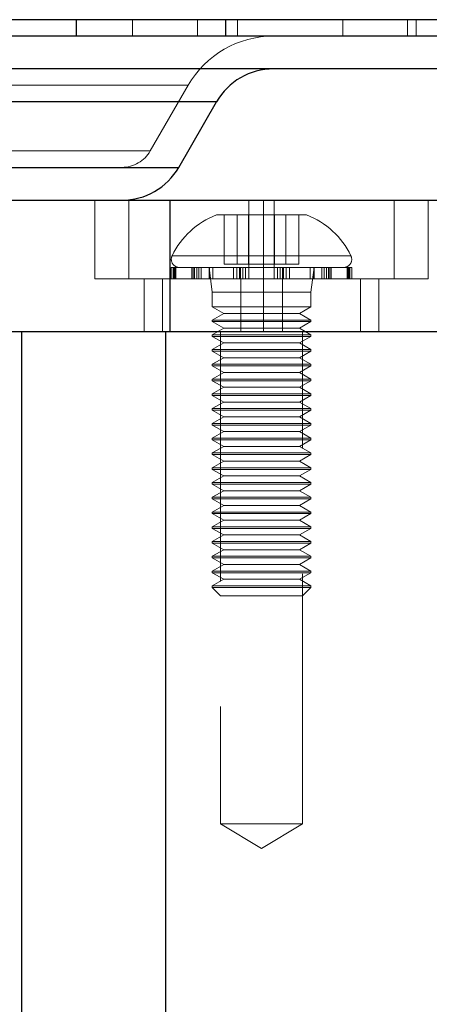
# Model space of a CAD drawing. Header units: millimetres. Extents: x 7 to 417, y 5 to 291.
# Tile 33 of 82: x 66.21 to 68.29, y 265.98 to 270.98. Entities that reach past the tile are written whole.
import ezdxf

# ---------------------------------------------------------------- set-up
doc = ezdxf.new("R2010")
doc.units = ezdxf.units.MM
doc.linetypes.add('HIDDEN', pattern=[1.905, 1.27, -0.635])

msp = doc.modelspace()

# ---------------------------------------------------------------- linework, layer by layer
at = {"color": 7, "linetype": 'Continuous', "lineweight": 25}
for p, q in [((66.49752, 270.97636), (66.49752, 270.89303)), ((67.25614, 270.97636), (67.25614, 270.89303)), ((72.51556, 270.89303), (58.34889, 270.89303)), ((72.51556, 270.72636), (58.34889, 270.72636)), ((67.211, 270.55969), (63.65345, 270.55969)), ((67.01855, 270.22636), (67.211, 270.55969)), ((64.834, 270.22636), (67.01855, 270.22636)), ((63.36693, 270.05969), (66.97392, 270.05969)), ((66.97392, 270.05969), (66.97392, 269.39303)), ((66.97392, 270.05969), (70.49758, 270.05969)), ((63.36693, 269.39303), (66.97392, 269.39303)), ((66.22125, 261.14303), (66.22125, 269.39303)), ((66.95261, 261.14303), (66.95261, 269.39303)), ((66.97392, 269.39303), (70.49758, 269.39303))]:
    msp.add_line(p, q, dxfattribs=at)
at = {"color": 7, "linetype": 'HIDDEN', "lineweight": 18}
for p, q in [((66.78442, 270.97636), (66.78442, 270.89303)), ((67.11388, 270.97636), (67.11388, 270.89303)), ((67.31799, 270.97636), (67.31799, 270.89303)), ((67.85324, 270.97636), (67.85324, 270.89303)), ((68.18103, 270.97636), (68.18103, 270.89303)), ((68.22595, 270.97636), (68.22595, 270.89303)), ((64.81586, 270.64303), (67.06499, 270.64303)), ((65.77012, 270.64303), (67.0665, 270.64303)), ((66.87421, 270.30969), (67.06666, 270.64303)), ((65.70027, 270.55969), (67.21099, 270.55969)), ((65.70027, 270.55969), (67.15167, 270.55969)), ((66.10302, 270.55969), (67.211, 270.55969)), ((63.99075, 270.30969), (66.8737, 270.30969)), ((63.99149, 270.30969), (66.87296, 270.30969)), ((66.72987, 270.22636), (64.13457, 270.22636)), ((67.01855, 270.22636), (66.72987, 270.22636)), ((66.72987, 270.22636), (67.01839, 270.22636)), ((66.59303, 270.05969), (66.59303, 269.65969)), ((66.76528, 269.65969), (66.76528, 270.05969)), ((66.97392, 270.05969), (66.97392, 269.39303)), ((67.37474, 269.65969), (67.37474, 270.05969)), ((67.45027, 270.05969), (67.45027, 269.39303)), ((67.50411, 269.65969), (67.50411, 270.05969)), ((68.11357, 269.65969), (68.11357, 270.05969)), ((68.28583, 269.65969), (68.28583, 270.05969)), ((67.66859, 269.98469), (67.21026, 269.98469)), ((67.25, 269.73469), (67.25, 269.98469)), ((67.31531, 269.73469), (67.31531, 269.98469)), ((67.37412, 269.73469), (67.37412, 269.98469)), ((67.50474, 269.73469), (67.50474, 269.98469)), ((67.56355, 269.73469), (67.56355, 269.98469)), ((67.62886, 269.73469), (67.62886, 269.98469)), ((66.9869, 269.77789), (67.89196, 269.77789)), ((66.99875, 269.71803), (66.98109, 269.71803)), ((66.98109, 269.71803), (66.98109, 269.65969)), ((66.99103, 269.65969), (66.99103, 269.71803)), ((66.9948, 269.65969), (66.9948, 269.71803)), ((66.99875, 269.65969), (66.99875, 269.71803)), ((67.00364, 269.71803), (66.99875, 269.71803)), ((67.00364, 269.65969), (67.00364, 269.71803)), ((67.12077, 269.71803), (67.00364, 269.71803)), ((67.08622, 269.65969), (67.08622, 269.71803)), ((67.09277, 269.65969), (67.09277, 269.71803)), ((67.09857, 269.65969), (67.09857, 269.71803)), ((67.10999, 269.65969), (67.10999, 269.71803)), ((67.12077, 269.65969), (67.12077, 269.71803)), ((67.13302, 269.71803), (67.12077, 269.71803)), ((67.13302, 269.65969), (67.13302, 269.71803)), ((67.32818, 269.71803), (67.13302, 269.71803)), ((67.17276, 269.71803), (67.17276, 269.65969)), ((67.17276, 269.71803), (67.18943, 269.59303)), ((67.17431, 269.65969), (67.17431, 269.71803)), ((67.1922, 269.65969), (67.1922, 269.71803)), ((67.25, 269.73469), (67.31531, 269.73469)), ((67.29743, 269.65969), (67.29743, 269.71803)), ((67.31346, 269.65969), (67.31346, 269.71803)), ((67.31531, 269.73469), (67.50474, 269.73469)), ((67.32818, 269.65969), (67.32818, 269.71803)), ((67.34109, 269.71803), (67.32818, 269.71803)), ((67.33344, 269.65969), (67.33344, 269.71803)), ((67.34451, 269.65969), (67.34451, 269.71803)), ((67.5654, 269.71803), (67.34451, 269.71803)), ((67.35788, 269.65969), (67.35788, 269.71803)), ((67.50474, 269.73469), (67.62886, 269.73469)), ((67.52097, 269.65969), (67.52097, 269.71803)), ((67.53435, 269.65969), (67.53435, 269.71803)), ((67.54541, 269.65969), (67.54541, 269.71803)), ((67.55068, 269.65969), (67.55068, 269.71803)), ((67.5654, 269.65969), (67.5654, 269.71803)), ((67.58142, 269.71803), (67.56577, 269.71803)), ((67.58142, 269.65969), (67.58142, 269.71803)), ((67.76886, 269.71803), (67.58142, 269.71803)), ((67.68665, 269.65969), (67.68665, 269.71803)), ((67.68943, 269.59303), (67.70609, 269.71803)), ((67.70454, 269.65969), (67.70454, 269.71803)), ((67.70609, 269.65969), (67.70609, 269.71803)), ((67.74583, 269.65969), (67.74583, 269.71803)), ((67.75809, 269.65969), (67.75809, 269.71803)), ((67.76886, 269.65969), (67.76886, 269.71803)), ((67.78029, 269.71803), (67.76886, 269.71803)), ((67.78029, 269.65969), (67.78029, 269.71803)), ((67.88405, 269.71803), (67.78029, 269.71803)), ((67.78609, 269.65969), (67.78609, 269.71803)), ((67.79264, 269.65969), (67.79264, 269.71803)), ((67.87521, 269.65969), (67.87521, 269.71803)), ((67.88011, 269.65969), (67.88011, 269.71803)), ((67.88405, 269.65969), (67.88405, 269.71803)), ((67.88782, 269.71803), (67.88405, 269.71803)), ((67.88782, 269.65969), (67.88782, 269.71803)), ((67.89776, 269.71803), (67.88782, 269.71803)), ((67.89776, 269.65969), (67.89776, 269.71803)), ((66.59303, 269.65969), (66.76528, 269.65969)), ((66.76528, 269.65969), (67.37474, 269.65969)), ((66.84303, 269.65969), (66.84303, 269.39303)), ((66.93578, 269.39303), (66.93578, 269.65969)), ((67.33361, 269.39303), (67.33361, 269.65969)), ((67.37474, 269.65969), (68.28583, 269.65969)), ((67.54524, 269.39303), (67.54524, 269.65969)), ((67.94307, 269.39303), (67.94307, 269.65969)), ((68.03583, 269.39303), (68.03583, 269.65969)), ((67.68943, 269.59303), (67.18943, 269.59303)), ((67.18943, 269.59303), (67.18943, 269.51803)), ((67.68943, 269.51803), (67.68943, 269.59303)), ((67.18943, 269.51803), (67.68943, 269.51803)), ((67.18943, 269.51803), (67.24716, 269.48469)), ((67.63169, 269.48469), (67.68943, 269.51803)), ((67.24716, 269.48469), (67.18943, 269.45136)), ((67.18943, 269.45136), (67.68943, 269.45136)), ((67.18943, 269.45136), (67.18943, 269.44303)), ((67.24716, 269.48469), (67.63169, 269.48469)), ((67.68943, 269.45136), (67.63169, 269.48469)), ((67.68943, 269.44303), (67.68943, 269.45136)), ((67.18943, 269.44303), (67.68943, 269.44303)), ((67.18943, 269.44303), (67.24716, 269.40969)), ((67.24716, 269.40969), (67.18943, 269.37636)), ((67.24716, 269.40969), (67.63169, 269.40969)), ((67.63169, 269.40969), (67.68943, 269.44303)), ((67.68943, 269.37636), (67.63169, 269.40969)), ((67.18943, 269.37636), (67.68943, 269.37636)), ((67.18943, 269.37636), (67.18943, 269.36803)), ((67.18943, 269.36803), (67.68943, 269.36803)), ((67.18943, 269.36803), (67.24716, 269.33469)), ((67.23109, 269.39303), (67.23109, 266.89303)), ((67.63169, 269.33469), (67.68943, 269.36803)), ((67.64776, 266.89303), (67.64776, 269.39303)), ((67.68943, 269.36803), (67.68943, 269.37636)), ((67.24716, 269.33469), (67.18943, 269.30136)), ((67.18943, 269.30136), (67.68943, 269.30136)), ((67.18943, 269.30136), (67.18943, 269.29303)), ((67.24716, 269.33469), (67.63169, 269.33469)), ((67.68943, 269.30136), (67.63169, 269.33469)), ((67.68943, 269.29303), (67.68943, 269.30136)), ((67.18943, 269.29303), (67.68943, 269.29303)), ((67.18943, 269.29303), (67.24716, 269.25969)), ((67.24716, 269.25969), (67.18943, 269.22636)), ((67.24716, 269.25969), (67.63169, 269.25969)), ((67.63169, 269.25969), (67.68943, 269.29303)), ((67.68943, 269.22636), (67.63169, 269.25969)), ((67.18943, 269.22636), (67.68943, 269.22636)), ((67.18943, 269.22636), (67.18943, 269.21803)), ((67.18943, 269.21803), (67.68943, 269.21803)), ((67.18943, 269.21803), (67.24716, 269.18469)), ((67.63169, 269.18469), (67.68943, 269.21803)), ((67.68943, 269.21803), (67.68943, 269.22636)), ((67.24716, 269.18469), (67.18943, 269.15136)), ((67.18943, 269.15136), (67.68943, 269.15136)), ((67.18943, 269.15136), (67.18943, 269.14303)), ((67.24716, 269.18469), (67.63169, 269.18469)), ((67.68943, 269.15136), (67.63169, 269.18469)), ((67.68943, 269.14303), (67.68943, 269.15136)), ((67.18943, 269.14303), (67.68943, 269.14303)), ((67.18943, 269.14303), (67.24716, 269.10969)), ((67.24716, 269.10969), (67.18943, 269.07636)), ((67.24716, 269.10969), (67.63169, 269.10969)), ((67.63169, 269.10969), (67.68943, 269.14303)), ((67.68943, 269.07636), (67.63169, 269.10969)), ((67.18943, 269.07636), (67.68943, 269.07636)), ((67.18943, 269.07636), (67.18943, 269.06803)), ((67.18943, 269.06803), (67.68943, 269.06803)), ((67.18943, 269.06803), (67.24716, 269.03469)), ((67.63169, 269.03469), (67.68943, 269.06803)), ((67.68943, 269.06803), (67.68943, 269.07636)), ((67.24716, 269.03469), (67.18943, 269.00136)), ((67.18943, 269.00136), (67.68943, 269.00136)), ((67.18943, 269.00136), (67.18943, 268.99303)), ((67.24716, 269.03469), (67.63169, 269.03469)), ((67.68943, 269.00136), (67.63169, 269.03469)), ((67.68943, 268.99303), (67.68943, 269.00136)), ((67.18943, 268.99303), (67.68943, 268.99303)), ((67.18943, 268.99303), (67.24716, 268.95969)), ((67.24716, 268.95969), (67.18943, 268.92636)), ((67.24716, 268.95969), (67.63169, 268.95969)), ((67.63169, 268.95969), (67.68943, 268.99303)), ((67.68943, 268.92636), (67.63169, 268.95969)), ((67.18943, 268.92636), (67.68943, 268.92636)), ((67.18943, 268.92636), (67.18943, 268.91803)), ((67.18943, 268.91803), (67.68943, 268.91803)), ((67.18943, 268.91803), (67.24716, 268.88469)), ((67.63169, 268.88469), (67.68943, 268.91803)), ((67.68943, 268.91803), (67.68943, 268.92636)), ((67.24716, 268.88469), (67.18943, 268.85136)), ((67.18943, 268.85136), (67.68943, 268.85136)), ((67.18943, 268.85136), (67.18943, 268.84303)), ((67.24716, 268.88469), (67.63169, 268.88469)), ((67.68943, 268.85136), (67.63169, 268.88469)), ((67.68943, 268.84303), (67.68943, 268.85136)), ((67.18943, 268.84303), (67.68943, 268.84303)), ((67.18943, 268.84303), (67.24716, 268.80969)), ((67.24716, 268.80969), (67.18943, 268.77636)), ((67.24716, 268.80969), (67.63169, 268.80969)), ((67.63169, 268.80969), (67.68943, 268.84303)), ((67.68943, 268.77636), (67.63169, 268.80969)), ((67.18943, 268.77636), (67.68943, 268.77636)), ((67.18943, 268.77636), (67.18943, 268.76803)), ((67.18943, 268.76803), (67.68943, 268.76803)), ((67.18943, 268.76803), (67.24716, 268.73469)), ((67.63169, 268.73469), (67.68943, 268.76803)), ((67.68943, 268.76803), (67.68943, 268.77636)), ((67.24716, 268.73469), (67.18943, 268.70136)), ((67.18943, 268.70136), (67.68943, 268.70136)), ((67.18943, 268.70136), (67.18943, 268.69303)), ((67.24716, 268.73469), (67.63169, 268.73469)), ((67.68943, 268.70136), (67.63169, 268.73469)), ((67.68943, 268.69303), (67.68943, 268.70136)), ((67.18943, 268.69303), (67.68943, 268.69303)), ((67.18943, 268.69303), (67.24716, 268.65969)), ((67.24716, 268.65969), (67.18943, 268.62636)), ((67.24716, 268.65969), (67.63169, 268.65969)), ((67.63169, 268.65969), (67.68943, 268.69303)), ((67.68943, 268.62636), (67.63169, 268.65969)), ((67.18943, 268.62636), (67.68943, 268.62636)), ((67.18943, 268.62636), (67.18943, 268.61803)), ((67.18943, 268.61803), (67.68943, 268.61803)), ((67.18943, 268.61803), (67.24716, 268.58469)), ((67.63169, 268.58469), (67.68943, 268.61803)), ((67.68943, 268.61803), (67.68943, 268.62636)), ((67.24716, 268.58469), (67.18943, 268.55136)), ((67.18943, 268.55136), (67.68943, 268.55136)), ((67.18943, 268.55136), (67.18943, 268.54303)), ((67.24716, 268.58469), (67.63169, 268.58469)), ((67.68943, 268.55136), (67.63169, 268.58469)), ((67.68943, 268.54303), (67.68943, 268.55136)), ((67.18943, 268.54303), (67.68943, 268.54303)), ((67.18943, 268.54303), (67.24716, 268.50969)), ((67.24716, 268.50969), (67.18943, 268.47636)), ((67.24716, 268.50969), (67.63169, 268.50969)), ((67.63169, 268.50969), (67.68943, 268.54303)), ((67.68943, 268.47636), (67.63169, 268.50969)), ((67.18943, 268.47636), (67.68943, 268.47636)), ((67.18943, 268.47636), (67.18943, 268.46803)), ((67.18943, 268.46803), (67.68943, 268.46803)), ((67.18943, 268.46803), (67.24716, 268.43469)), ((67.63169, 268.43469), (67.68943, 268.46803)), ((67.68943, 268.46803), (67.68943, 268.47636)), ((67.24716, 268.43469), (67.18943, 268.40136)), ((67.18943, 268.40136), (67.68943, 268.40136)), ((67.18943, 268.40136), (67.18943, 268.39303)), ((67.24716, 268.43469), (67.63169, 268.43469)), ((67.68943, 268.40136), (67.63169, 268.43469)), ((67.68943, 268.39303), (67.68943, 268.40136)), ((67.18943, 268.39303), (67.68943, 268.39303)), ((67.18943, 268.39303), (67.24716, 268.35969)), ((67.24716, 268.35969), (67.18943, 268.32636)), ((67.24716, 268.35969), (67.63169, 268.35969)), ((67.63169, 268.35969), (67.68943, 268.39303)), ((67.68943, 268.32636), (67.63169, 268.35969)), ((67.18943, 268.32636), (67.68943, 268.32636)), ((67.18943, 268.32636), (67.18943, 268.31803)), ((67.18943, 268.31803), (67.68943, 268.31803)), ((67.18943, 268.31803), (67.24716, 268.28469)), ((67.63169, 268.28469), (67.68943, 268.31803)), ((67.68943, 268.31803), (67.68943, 268.32636)), ((67.24716, 268.28469), (67.18943, 268.25136)), ((67.18943, 268.25136), (67.68943, 268.25136)), ((67.18943, 268.25136), (67.18943, 268.24303)), ((67.24716, 268.28469), (67.63169, 268.28469)), ((67.68943, 268.25136), (67.63169, 268.28469)), ((67.68943, 268.24303), (67.68943, 268.25136)), ((67.18943, 268.24303), (67.68943, 268.24303)), ((67.18943, 268.24303), (67.24716, 268.20969)), ((67.24716, 268.20969), (67.18943, 268.17636)), ((67.24716, 268.20969), (67.63169, 268.20969)), ((67.63169, 268.20969), (67.68943, 268.24303)), ((67.68943, 268.17636), (67.63169, 268.20969)), ((67.18943, 268.17636), (67.68943, 268.17636)), ((67.18943, 268.17636), (67.18943, 268.16803)), ((67.18943, 268.16803), (67.68943, 268.16803)), ((67.18943, 268.16803), (67.24716, 268.13469)), ((67.63169, 268.13469), (67.68943, 268.16803)), ((67.68943, 268.16803), (67.68943, 268.17636)), ((67.24716, 268.13469), (67.18943, 268.10136)), ((67.18943, 268.10136), (67.68943, 268.10136)), ((67.18943, 268.10136), (67.18943, 268.09303)), ((67.24716, 268.13469), (67.63169, 268.13469)), ((67.68943, 268.10136), (67.63169, 268.13469)), ((67.68943, 268.09303), (67.68943, 268.10136)), ((67.68943, 268.09303), (67.18943, 268.09303)), ((67.18943, 268.09303), (67.23109, 268.05136)), ((67.64776, 268.05136), (67.23109, 268.05136)), ((67.64776, 268.05136), (67.68943, 268.09303)), ((67.23109, 266.89303), (67.64776, 266.89303)), ((67.23109, 266.89303), (67.43943, 266.76785)), ((67.43943, 266.76785), (67.64776, 266.89303))]:
    msp.add_line(p, q, dxfattribs=at)
for centre, radius, start, end in [((67.49967, 270.39303), 0.5, 90, 150), ((66.72987, 270.39303), 0.16667, 270, 330), ((67.3601, 269.5959), 0.41667, 111.07634, 154.10138), ((67.51876, 269.5959), 0.41667, 25.89862, 68.92366), ((67.02276, 269.75969), 0.04167, 154.10138, 270), ((67.85609, 269.75969), 0.04167, 270, 25.89862)]:
    msp.add_arc(centre, radius, start, end, dxfattribs=at)
at = {"color": 7, "linetype": 'Continuous', "lineweight": 25}
for centre, start, end in [((67.49967, 270.39303), 90, 150), ((66.72987, 270.39303), 270, 330)]:
    msp.add_arc(centre, 0.33333, start, end, dxfattribs=at)
msp.add_open_spline([(210.59914, 270.97636), (210.59111, 270.97636), (210.57504, 270.97636), (210.44543, 270.97636), (210.24083, 270.97636), (209.95602, 270.97636), (209.59566, 270.97636), (209.16014, 270.97636), (208.65254, 270.97636), (208.07383, 270.97636), (207.42973, 270.97636), (206.70152, 270.97636), (205.88167, 270.97636), (204.96905, 270.97636), (203.99124, 270.97636), (202.95876, 270.97636), (201.9504, 270.97636), (200.98048, 270.97636), (200.0677, 270.97636), (199.13139, 270.97636), (198.17365, 270.97636), (196.9307, 270.97636), (195.3769, 270.97636), (193.49219, 270.97636), (191.54984, 270.97636), (189.55495, 270.97636), (187.51261, 270.97636), (185.42484, 270.97636), (183.22757, 270.97636), (180.92394, 270.97636), (178.51576, 270.97636), (176.07942, 270.97636), (173.61338, 270.97636), (170.96394, 270.97636), (168.12833, 270.97636), (165.10735, 270.97636), (162.06111, 270.97636), (158.9991, 270.97636), (155.93118, 270.97636), (152.66122, 270.97636), (149.20088, 270.97636), (145.5294, 270.97636), (141.858, 270.97636), (137.92871, 270.97636), (133.75733, 270.97636), (129.32724, 270.97636), (124.88375, 270.97636), (120.41985, 270.97636), (115.94181, 270.97636), (111.66862, 270.97636), (107.60962, 270.97636), (103.77206, 270.97636), (99.94646, 270.97636), (96.13187, 270.97636), (92.3558, 270.97636), (88.60951, 270.97636), (84.90519, 270.97636), (81.20434, 270.97636), (77.65744, 270.97636), (74.24307, 270.97636), (70.97957, 270.97636), (67.72576, 270.97636), (64.48991, 270.97636), (61.26547, 270.97636), (58.05834, 270.97636), (54.88177, 270.97636), (51.89858, 270.97636), (49.10823, 270.97636), (46.50655, 270.97636), (43.94311, 270.97636), (41.41297, 270.97636), (38.91831, 270.97636), (36.64062, 270.97636), (34.57092, 270.97636), (32.7053, 270.97636), (30.87335, 270.97636), (29.08697, 270.97636), (27.3547, 270.97636), (25.80498, 270.97636), (24.43666, 270.97636), (23.22635, 270.97636), (22.05982, 270.97636), (20.9309, 270.97636), (19.92519, 270.97636), (19.03607, 270.97636), (18.25321, 270.97636), (17.50838, 270.97636), (16.8038, 270.97636), (16.10918, 270.97636), (15.4361, 270.97636), (14.79277, 270.97636), (14.21456, 270.97636), (13.70477, 270.97636), (13.26673, 270.97636), (12.90512, 270.97636), (12.62027, 270.97636), (12.41654, 270.97636), (12.28865, 270.97636), (12.27347, 270.97636), (12.26595, 270.97636)], degree=3, knots=[0, 0, 0, 0, 0.0062971, 0.0126066, 0.0188716, 0.0250989, 0.0313769, 0.037602, 0.0438954, 0.050224, 0.0565578, 0.0628727, 0.0698306, 0.0769084, 0.083914, 0.0909826, 0.0980385, 0.1035716, 0.1091836, 0.1146508, 0.1201484, 0.1257213, 0.1356239, 0.1456043, 0.1556061, 0.1655579, 0.1755956, 0.1856489, 0.1956824, 0.2067634, 0.217808, 0.228809, 0.2398434, 0.2509051, 0.2640001, 0.277126, 0.2902414, 0.3033266, 0.3163581, 0.3292873, 0.3447002, 0.3598911, 0.3752323, 0.3904341, 0.4086469, 0.4268031, 0.4450298, 0.4632719, 0.4815788, 0.4999129, 0.5156127, 0.5312965, 0.5469387, 0.5625331, 0.578144, 0.5933963, 0.608729, 0.6239477, 0.6393083, 0.6529021, 0.6666543, 0.6803175, 0.694007, 0.7077787, 0.7215786, 0.7353685, 0.7491127, 0.7607913, 0.7724415, 0.7840624, 0.7956573, 0.8073397, 0.8190242, 0.8281668, 0.8374393, 0.8466629, 0.8558818, 0.8651109, 0.8742265, 0.8813041, 0.8882611, 0.8953259, 0.9023327, 0.9093975, 0.9149795, 0.9204844, 0.9260782, 0.9316243, 0.9370981, 0.9434669, 0.9497446, 0.9560525, 0.9623907, 0.9686607, 0.9749644, 0.9812175, 0.9874942, 0.9938019, 1, 1, 1, 1], dxfattribs=at)

doc.saveas('drawing.dxf')
